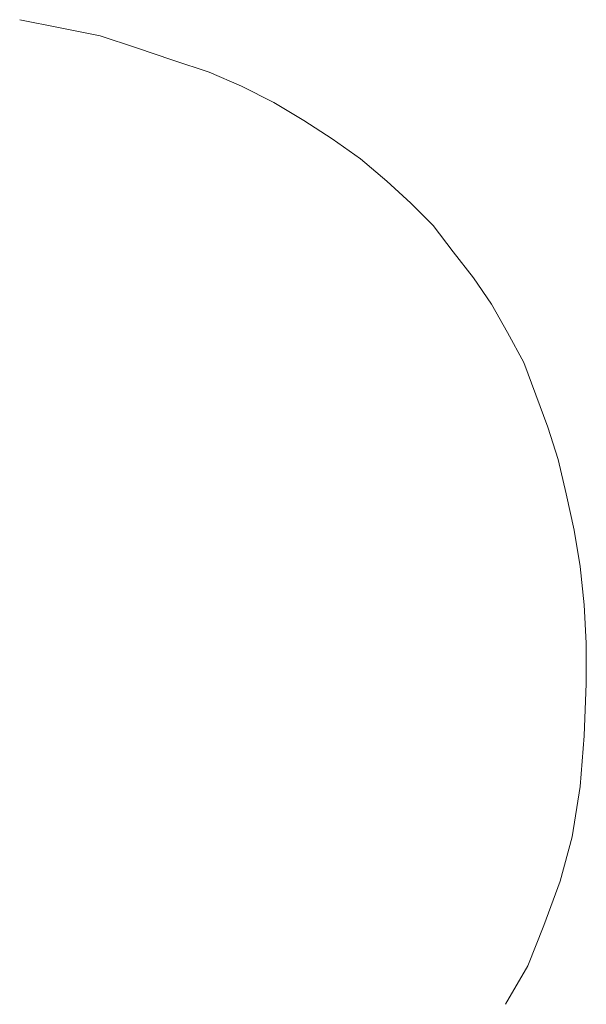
# Model space of a CAD drawing. Extents: x 64716 to 7565828, y -160732 to 5881792.
# Tile 93 of 160: x 280183 to 280192, y -60873 to -60857. Entities that reach past the tile are written whole.
import ezdxf

# ---------------------------------------------------------------- set-up
doc = ezdxf.new("R2010")
doc.units = 0
doc.header["$MEASUREMENT"] = 0
doc.layers.add('linii', color=7, linetype='Continuous', lineweight=15)

# ---------------------------------------------------------------- blocks, each defined once
blk = doc.blocks.new('GFGDGD')
at = {"color": 0, "linetype": 'ByBlock', "lineweight": -2}
for p, q in [((30957.667, -10457.472, 0), (30957.031, -10457.345, 0)), ((30957.667, -10457.472, 0), (30957.031, -10457.345, 0)), ((30957.667, -10457.472, 0), (30957.031, -10457.345, 0)), ((30957.667, -10457.472, 0), (30957.031, -10457.345, 0)), ((30957.667, -10457.472, 0), (30957.031, -10457.345, 0)), ((30957.667, -10457.472, 0), (30957.031, -10457.345, 0)), ((30957.667, -10457.472, 0), (30957.031, -10457.345, 0)), ((30957.667, -10457.472, 0), (30957.031, -10457.345, 0)), ((30957.667, -10457.472, 0), (30957.031, -10457.345, 0)), ((30957.667, -10457.472, 0), (30957.031, -10457.345, 0)), ((30957.667, -10457.472, 0), (30957.031, -10457.345, 0)), ((30957.667, -10457.472, 0), (30957.031, -10457.345, 0)), ((30957.667, -10457.472, 0), (30957.031, -10457.345, 0)), ((30957.667, -10457.472, 0), (30957.031, -10457.345, 0)), ((30957.667, -10457.472, 0), (30957.031, -10457.345, 0)), ((30957.667, -10457.472, 0), (30957.031, -10457.345, 0)), ((30957.667, -10457.472, 0), (30957.031, -10457.345, 0)), ((30957.667, -10457.472, 0), (30957.031, -10457.345, 0)), ((30957.667, -10457.472, 0), (30957.031, -10457.345, 0)), ((30957.667, -10457.472, 0), (30957.031, -10457.345, 0)), ((30957.667, -10457.472, 0), (30957.031, -10457.345, 0)), ((30957.667, -10457.472, 0), (30957.031, -10457.345, 0)), ((30957.667, -10457.472, 0), (30957.031, -10457.345, 0)), ((30957.667, -10457.472, 0), (30957.031, -10457.345, 0)), ((30958.302, -10457.599, 0), (30957.667, -10457.472, 0)), ((30958.302, -10457.599, 0), (30957.667, -10457.472, 0)), ((30958.302, -10457.599, 0), (30957.667, -10457.472, 0)), ((30958.302, -10457.599, 0), (30957.667, -10457.472, 0)), ((30958.302, -10457.599, 0), (30957.667, -10457.472, 0)), ((30958.302, -10457.599, 0), (30957.667, -10457.472, 0)), ((30958.302, -10457.599, 0), (30957.667, -10457.472, 0)), ((30958.302, -10457.599, 0), (30957.667, -10457.472, 0)), ((30958.302, -10457.599, 0), (30957.667, -10457.472, 0)), ((30958.302, -10457.599, 0), (30957.667, -10457.472, 0)), ((30958.302, -10457.599, 0), (30957.667, -10457.472, 0)), ((30958.302, -10457.599, 0), (30957.667, -10457.472, 0)), ((30958.302, -10457.599, 0), (30957.667, -10457.472, 0)), ((30958.302, -10457.599, 0), (30957.667, -10457.472, 0)), ((30958.302, -10457.599, 0), (30957.667, -10457.472, 0)), ((30958.302, -10457.599, 0), (30957.667, -10457.472, 0)), ((30958.302, -10457.599, 0), (30957.667, -10457.472, 0)), ((30958.302, -10457.599, 0), (30957.667, -10457.472, 0)), ((30958.302, -10457.599, 0), (30957.667, -10457.472, 0)), ((30958.302, -10457.599, 0), (30957.667, -10457.472, 0)), ((30958.302, -10457.599, 0), (30957.667, -10457.472, 0)), ((30958.302, -10457.599, 0), (30957.667, -10457.472, 0)), ((30958.302, -10457.599, 0), (30957.667, -10457.472, 0)), ((30958.302, -10457.599, 0), (30957.667, -10457.472, 0)), ((30958.875, -10457.79, 0), (30958.302, -10457.599, 0)), ((30958.875, -10457.79, 0), (30958.302, -10457.599, 0)), ((30958.875, -10457.79, 0), (30958.302, -10457.599, 0)), ((30958.875, -10457.79, 0), (30958.302, -10457.599, 0)), ((30958.875, -10457.79, 0), (30958.302, -10457.599, 0)), ((30958.875, -10457.79, 0), (30958.302, -10457.599, 0)), ((30958.875, -10457.79, 0), (30958.302, -10457.599, 0)), ((30958.875, -10457.79, 0), (30958.302, -10457.599, 0)), ((30958.875, -10457.79, 0), (30958.302, -10457.599, 0)), ((30958.875, -10457.79, 0), (30958.302, -10457.599, 0)), ((30958.875, -10457.79, 0), (30958.302, -10457.599, 0)), ((30958.875, -10457.79, 0), (30958.302, -10457.599, 0)), ((30958.875, -10457.79, 0), (30958.302, -10457.599, 0)), ((30958.875, -10457.79, 0), (30958.302, -10457.599, 0)), ((30958.875, -10457.79, 0), (30958.302, -10457.599, 0)), ((30958.875, -10457.79, 0), (30958.302, -10457.599, 0)), ((30958.875, -10457.79, 0), (30958.302, -10457.599, 0)), ((30958.875, -10457.79, 0), (30958.302, -10457.599, 0)), ((30958.875, -10457.79, 0), (30958.302, -10457.599, 0)), ((30958.875, -10457.79, 0), (30958.302, -10457.599, 0)), ((30958.875, -10457.79, 0), (30958.302, -10457.599, 0)), ((30958.875, -10457.79, 0), (30958.302, -10457.599, 0)), ((30958.875, -10457.79, 0), (30958.302, -10457.599, 0)), ((30958.875, -10457.79, 0), (30958.302, -10457.599, 0)), ((30959.447, -10457.981, 0), (30958.875, -10457.79, 0)), ((30959.447, -10457.981, 0), (30958.875, -10457.79, 0)), ((30959.447, -10457.981, 0), (30958.875, -10457.79, 0)), ((30959.447, -10457.981, 0), (30958.875, -10457.79, 0)), ((30959.447, -10457.981, 0), (30958.875, -10457.79, 0)), ((30959.447, -10457.981, 0), (30958.875, -10457.79, 0)), ((30959.447, -10457.981, 0), (30958.875, -10457.79, 0)), ((30959.447, -10457.981, 0), (30958.875, -10457.79, 0)), ((30959.447, -10457.981, 0), (30958.875, -10457.79, 0)), ((30959.447, -10457.981, 0), (30958.875, -10457.79, 0)), ((30959.447, -10457.981, 0), (30958.875, -10457.79, 0)), ((30959.447, -10457.981, 0), (30958.875, -10457.79, 0)), ((30959.447, -10457.981, 0), (30958.875, -10457.79, 0)), ((30959.447, -10457.981, 0), (30958.875, -10457.79, 0)), ((30959.447, -10457.981, 0), (30958.875, -10457.79, 0)), ((30959.447, -10457.981, 0), (30958.875, -10457.79, 0)), ((30959.447, -10457.981, 0), (30958.875, -10457.79, 0)), ((30959.447, -10457.981, 0), (30958.875, -10457.79, 0)), ((30959.447, -10457.981, 0), (30958.875, -10457.79, 0)), ((30959.447, -10457.981, 0), (30958.875, -10457.79, 0)), ((30959.447, -10457.981, 0), (30958.875, -10457.79, 0)), ((30959.447, -10457.981, 0), (30958.875, -10457.79, 0)), ((30959.447, -10457.981, 0), (30958.875, -10457.79, 0)), ((30959.447, -10457.981, 0), (30958.875, -10457.79, 0)), ((30960.019, -10458.172, 0), (30959.447, -10457.981, 0)), ((30960.019, -10458.172, 0), (30959.447, -10457.981, 0)), ((30960.019, -10458.172, 0), (30959.447, -10457.981, 0)), ((30960.019, -10458.172, 0), (30959.447, -10457.981, 0)), ((30960.019, -10458.172, 0), (30959.447, -10457.981, 0)), ((30960.019, -10458.172, 0), (30959.447, -10457.981, 0)), ((30960.019, -10458.172, 0), (30959.447, -10457.981, 0)), ((30960.019, -10458.172, 0), (30959.447, -10457.981, 0)), ((30960.019, -10458.172, 0), (30959.447, -10457.981, 0)), ((30960.019, -10458.172, 0), (30959.447, -10457.981, 0)), ((30960.019, -10458.172, 0), (30959.447, -10457.981, 0)), ((30960.019, -10458.172, 0), (30959.447, -10457.981, 0)), ((30960.019, -10458.172, 0), (30959.447, -10457.981, 0)), ((30960.019, -10458.172, 0), (30959.447, -10457.981, 0)), ((30960.019, -10458.172, 0), (30959.447, -10457.981, 0)), ((30960.019, -10458.172, 0), (30959.447, -10457.981, 0)), ((30960.019, -10458.172, 0), (30959.447, -10457.981, 0)), ((30960.019, -10458.172, 0), (30959.447, -10457.981, 0)), ((30960.019, -10458.172, 0), (30959.447, -10457.981, 0)), ((30960.019, -10458.172, 0), (30959.447, -10457.981, 0)), ((30960.019, -10458.172, 0), (30959.447, -10457.981, 0)), ((30960.019, -10458.172, 0), (30959.447, -10457.981, 0)), ((30960.019, -10458.172, 0), (30959.447, -10457.981, 0)), ((30960.019, -10458.172, 0), (30959.447, -10457.981, 0)), ((30960.528, -10458.394, 0), (30960.019, -10458.172, 0)), ((30960.528, -10458.394, 0), (30960.019, -10458.172, 0)), ((30960.528, -10458.394, 0), (30960.019, -10458.172, 0)), ((30960.528, -10458.394, 0), (30960.019, -10458.172, 0)), ((30960.528, -10458.394, 0), (30960.019, -10458.172, 0)), ((30960.528, -10458.394, 0), (30960.019, -10458.172, 0)), ((30960.528, -10458.394, 0), (30960.019, -10458.172, 0)), ((30960.528, -10458.394, 0), (30960.019, -10458.172, 0)), ((30960.528, -10458.394, 0), (30960.019, -10458.172, 0)), ((30960.528, -10458.394, 0), (30960.019, -10458.172, 0)), ((30960.528, -10458.394, 0), (30960.019, -10458.172, 0)), ((30960.528, -10458.394, 0), (30960.019, -10458.172, 0)), ((30960.528, -10458.394, 0), (30960.019, -10458.172, 0)), ((30960.528, -10458.394, 0), (30960.019, -10458.172, 0)), ((30960.528, -10458.394, 0), (30960.019, -10458.172, 0)), ((30960.528, -10458.394, 0), (30960.019, -10458.172, 0)), ((30960.528, -10458.394, 0), (30960.019, -10458.172, 0)), ((30960.528, -10458.394, 0), (30960.019, -10458.172, 0)), ((30960.528, -10458.394, 0), (30960.019, -10458.172, 0)), ((30960.528, -10458.394, 0), (30960.019, -10458.172, 0)), ((30960.528, -10458.394, 0), (30960.019, -10458.172, 0)), ((30960.528, -10458.394, 0), (30960.019, -10458.172, 0)), ((30960.528, -10458.394, 0), (30960.019, -10458.172, 0)), ((30960.528, -10458.394, 0), (30960.019, -10458.172, 0)), ((30961.037, -10458.648, 0), (30960.528, -10458.394, 0)), ((30961.037, -10458.648, 0), (30960.528, -10458.394, 0)), ((30961.037, -10458.648, 0), (30960.528, -10458.394, 0)), ((30961.037, -10458.648, 0), (30960.528, -10458.394, 0)), ((30961.037, -10458.648, 0), (30960.528, -10458.394, 0)), ((30961.037, -10458.648, 0), (30960.528, -10458.394, 0)), ((30961.037, -10458.648, 0), (30960.528, -10458.394, 0)), ((30961.037, -10458.648, 0), (30960.528, -10458.394, 0)), ((30961.037, -10458.648, 0), (30960.528, -10458.394, 0)), ((30961.037, -10458.648, 0), (30960.528, -10458.394, 0)), ((30961.037, -10458.648, 0), (30960.528, -10458.394, 0)), ((30961.037, -10458.648, 0), (30960.528, -10458.394, 0)), ((30961.037, -10458.648, 0), (30960.528, -10458.394, 0)), ((30961.037, -10458.648, 0), (30960.528, -10458.394, 0)), ((30961.037, -10458.648, 0), (30960.528, -10458.394, 0)), ((30961.037, -10458.648, 0), (30960.528, -10458.394, 0)), ((30961.037, -10458.648, 0), (30960.528, -10458.394, 0)), ((30961.037, -10458.648, 0), (30960.528, -10458.394, 0)), ((30961.037, -10458.648, 0), (30960.528, -10458.394, 0)), ((30961.037, -10458.648, 0), (30960.528, -10458.394, 0)), ((30961.037, -10458.648, 0), (30960.528, -10458.394, 0)), ((30961.037, -10458.648, 0), (30960.528, -10458.394, 0)), ((30961.037, -10458.648, 0), (30960.528, -10458.394, 0)), ((30961.037, -10458.648, 0), (30960.528, -10458.394, 0)), ((30961.514, -10458.935, 0), (30961.037, -10458.648, 0)), ((30961.514, -10458.935, 0), (30961.037, -10458.648, 0)), ((30961.514, -10458.935, 0), (30961.037, -10458.648, 0)), ((30961.514, -10458.935, 0), (30961.037, -10458.648, 0)), ((30961.514, -10458.935, 0), (30961.037, -10458.648, 0)), ((30961.514, -10458.935, 0), (30961.037, -10458.648, 0)), ((30961.514, -10458.935, 0), (30961.037, -10458.648, 0)), ((30961.514, -10458.935, 0), (30961.037, -10458.648, 0)), ((30961.514, -10458.935, 0), (30961.037, -10458.648, 0)), ((30961.514, -10458.935, 0), (30961.037, -10458.648, 0)), ((30961.514, -10458.935, 0), (30961.037, -10458.648, 0)), ((30961.514, -10458.935, 0), (30961.037, -10458.648, 0)), ((30961.514, -10458.935, 0), (30961.037, -10458.648, 0)), ((30961.514, -10458.935, 0), (30961.037, -10458.648, 0)), ((30961.514, -10458.935, 0), (30961.037, -10458.648, 0)), ((30961.514, -10458.935, 0), (30961.037, -10458.648, 0)), ((30961.514, -10458.935, 0), (30961.037, -10458.648, 0)), ((30961.514, -10458.935, 0), (30961.037, -10458.648, 0)), ((30961.514, -10458.935, 0), (30961.037, -10458.648, 0)), ((30961.514, -10458.935, 0), (30961.037, -10458.648, 0)), ((30961.514, -10458.935, 0), (30961.037, -10458.648, 0)), ((30961.514, -10458.935, 0), (30961.037, -10458.648, 0)), ((30961.514, -10458.935, 0), (30961.037, -10458.648, 0)), ((30961.514, -10458.935, 0), (30961.037, -10458.648, 0)), ((30961.959, -10459.221, 0), (30961.514, -10458.935, 0)), ((30961.959, -10459.221, 0), (30961.514, -10458.935, 0)), ((30961.959, -10459.221, 0), (30961.514, -10458.935, 0)), ((30961.959, -10459.221, 0), (30961.514, -10458.935, 0)), ((30961.959, -10459.221, 0), (30961.514, -10458.935, 0)), ((30961.959, -10459.221, 0), (30961.514, -10458.935, 0)), ((30961.959, -10459.221, 0), (30961.514, -10458.935, 0)), ((30961.959, -10459.221, 0), (30961.514, -10458.935, 0)), ((30961.959, -10459.221, 0), (30961.514, -10458.935, 0)), ((30961.959, -10459.221, 0), (30961.514, -10458.935, 0)), ((30961.959, -10459.221, 0), (30961.514, -10458.935, 0)), ((30961.959, -10459.221, 0), (30961.514, -10458.935, 0)), ((30961.959, -10459.221, 0), (30961.514, -10458.935, 0)), ((30961.959, -10459.221, 0), (30961.514, -10458.935, 0)), ((30961.959, -10459.221, 0), (30961.514, -10458.935, 0)), ((30961.959, -10459.221, 0), (30961.514, -10458.935, 0)), ((30961.959, -10459.221, 0), (30961.514, -10458.935, 0)), ((30961.959, -10459.221, 0), (30961.514, -10458.935, 0)), ((30961.959, -10459.221, 0), (30961.514, -10458.935, 0)), ((30961.959, -10459.221, 0), (30961.514, -10458.935, 0)), ((30961.959, -10459.221, 0), (30961.514, -10458.935, 0)), ((30961.959, -10459.221, 0), (30961.514, -10458.935, 0)), ((30961.959, -10459.221, 0), (30961.514, -10458.935, 0)), ((30961.959, -10459.221, 0), (30961.514, -10458.935, 0)), ((30962.404, -10459.539, 0), (30961.959, -10459.221, 0)), ((30962.404, -10459.539, 0), (30961.959, -10459.221, 0)), ((30962.404, -10459.539, 0), (30961.959, -10459.221, 0)), ((30962.404, -10459.539, 0), (30961.959, -10459.221, 0)), ((30962.404, -10459.539, 0), (30961.959, -10459.221, 0)), ((30962.404, -10459.539, 0), (30961.959, -10459.221, 0)), ((30962.404, -10459.539, 0), (30961.959, -10459.221, 0)), ((30962.404, -10459.539, 0), (30961.959, -10459.221, 0)), ((30962.404, -10459.539, 0), (30961.959, -10459.221, 0)), ((30962.404, -10459.539, 0), (30961.959, -10459.221, 0)), ((30962.404, -10459.539, 0), (30961.959, -10459.221, 0)), ((30962.404, -10459.539, 0), (30961.959, -10459.221, 0)), ((30962.404, -10459.539, 0), (30961.959, -10459.221, 0)), ((30962.404, -10459.539, 0), (30961.959, -10459.221, 0)), ((30962.404, -10459.539, 0), (30961.959, -10459.221, 0)), ((30962.404, -10459.539, 0), (30961.959, -10459.221, 0)), ((30962.404, -10459.539, 0), (30961.959, -10459.221, 0)), ((30962.404, -10459.539, 0), (30961.959, -10459.221, 0)), ((30962.404, -10459.539, 0), (30961.959, -10459.221, 0)), ((30962.404, -10459.539, 0), (30961.959, -10459.221, 0)), ((30962.404, -10459.539, 0), (30961.959, -10459.221, 0)), ((30962.404, -10459.539, 0), (30961.959, -10459.221, 0)), ((30962.404, -10459.539, 0), (30961.959, -10459.221, 0)), ((30962.404, -10459.539, 0), (30961.959, -10459.221, 0)), ((30962.818, -10459.889, 0), (30962.404, -10459.539, 0)), ((30962.818, -10459.889, 0), (30962.404, -10459.539, 0)), ((30962.818, -10459.889, 0), (30962.404, -10459.539, 0)), ((30962.818, -10459.889, 0), (30962.404, -10459.539, 0)), ((30962.818, -10459.889, 0), (30962.404, -10459.539, 0)), ((30962.818, -10459.889, 0), (30962.404, -10459.539, 0)), ((30962.818, -10459.889, 0), (30962.404, -10459.539, 0)), ((30962.818, -10459.889, 0), (30962.404, -10459.539, 0)), ((30962.818, -10459.889, 0), (30962.404, -10459.539, 0)), ((30962.818, -10459.889, 0), (30962.404, -10459.539, 0)), ((30962.818, -10459.889, 0), (30962.404, -10459.539, 0)), ((30962.818, -10459.889, 0), (30962.404, -10459.539, 0)), ((30962.818, -10459.889, 0), (30962.404, -10459.539, 0)), ((30962.818, -10459.889, 0), (30962.404, -10459.539, 0)), ((30962.818, -10459.889, 0), (30962.404, -10459.539, 0)), ((30962.818, -10459.889, 0), (30962.404, -10459.539, 0)), ((30962.818, -10459.889, 0), (30962.404, -10459.539, 0)), ((30962.818, -10459.889, 0), (30962.404, -10459.539, 0)), ((30962.818, -10459.889, 0), (30962.404, -10459.539, 0)), ((30962.818, -10459.889, 0), (30962.404, -10459.539, 0)), ((30962.818, -10459.889, 0), (30962.404, -10459.539, 0)), ((30962.818, -10459.889, 0), (30962.404, -10459.539, 0)), ((30962.818, -10459.889, 0), (30962.404, -10459.539, 0)), ((30962.818, -10459.889, 0), (30962.404, -10459.539, 0)), ((30963.199, -10460.238, 0), (30962.818, -10459.889, 0)), ((30963.199, -10460.238, 0), (30962.818, -10459.889, 0)), ((30963.199, -10460.238, 0), (30962.818, -10459.889, 0)), ((30963.199, -10460.238, 0), (30962.818, -10459.889, 0)), ((30963.199, -10460.238, 0), (30962.818, -10459.889, 0)), ((30963.199, -10460.238, 0), (30962.818, -10459.889, 0)), ((30963.199, -10460.238, 0), (30962.818, -10459.889, 0)), ((30963.199, -10460.238, 0), (30962.818, -10459.889, 0)), ((30963.199, -10460.238, 0), (30962.818, -10459.889, 0)), ((30963.199, -10460.238, 0), (30962.818, -10459.889, 0)), ((30963.199, -10460.238, 0), (30962.818, -10459.889, 0)), ((30963.199, -10460.238, 0), (30962.818, -10459.889, 0)), ((30963.199, -10460.238, 0), (30962.818, -10459.889, 0)), ((30963.199, -10460.238, 0), (30962.818, -10459.889, 0)), ((30963.199, -10460.238, 0), (30962.818, -10459.889, 0)), ((30963.199, -10460.238, 0), (30962.818, -10459.889, 0)), ((30963.199, -10460.238, 0), (30962.818, -10459.889, 0)), ((30963.199, -10460.238, 0), (30962.818, -10459.889, 0)), ((30963.199, -10460.238, 0), (30962.818, -10459.889, 0)), ((30963.199, -10460.238, 0), (30962.818, -10459.889, 0)), ((30963.199, -10460.238, 0), (30962.818, -10459.889, 0)), ((30963.199, -10460.238, 0), (30962.818, -10459.889, 0)), ((30963.199, -10460.238, 0), (30962.818, -10459.889, 0)), ((30963.199, -10460.238, 0), (30962.818, -10459.889, 0)), ((30963.549, -10460.588, 0), (30963.199, -10460.238, 0)), ((30963.549, -10460.588, 0), (30963.199, -10460.238, 0)), ((30963.549, -10460.588, 0), (30963.199, -10460.238, 0)), ((30963.549, -10460.588, 0), (30963.199, -10460.238, 0)), ((30963.549, -10460.588, 0), (30963.199, -10460.238, 0)), ((30963.549, -10460.588, 0), (30963.199, -10460.238, 0)), ((30963.549, -10460.588, 0), (30963.199, -10460.238, 0)), ((30963.549, -10460.588, 0), (30963.199, -10460.238, 0)), ((30963.549, -10460.588, 0), (30963.199, -10460.238, 0)), ((30963.549, -10460.588, 0), (30963.199, -10460.238, 0)), ((30963.549, -10460.588, 0), (30963.199, -10460.238, 0)), ((30963.549, -10460.588, 0), (30963.199, -10460.238, 0)), ((30963.549, -10460.588, 0), (30963.199, -10460.238, 0)), ((30963.549, -10460.588, 0), (30963.199, -10460.238, 0)), ((30963.549, -10460.588, 0), (30963.199, -10460.238, 0)), ((30963.549, -10460.588, 0), (30963.199, -10460.238, 0)), ((30963.549, -10460.588, 0), (30963.199, -10460.238, 0)), ((30963.549, -10460.588, 0), (30963.199, -10460.238, 0)), ((30963.549, -10460.588, 0), (30963.199, -10460.238, 0)), ((30963.549, -10460.588, 0), (30963.199, -10460.238, 0)), ((30963.549, -10460.588, 0), (30963.199, -10460.238, 0)), ((30963.549, -10460.588, 0), (30963.199, -10460.238, 0)), ((30963.549, -10460.588, 0), (30963.199, -10460.238, 0)), ((30963.549, -10460.588, 0), (30963.199, -10460.238, 0)), ((30963.867, -10461.001, 0), (30963.549, -10460.588, 0)), ((30963.867, -10461.001, 0), (30963.549, -10460.588, 0)), ((30963.867, -10461.001, 0), (30963.549, -10460.588, 0)), ((30963.867, -10461.001, 0), (30963.549, -10460.588, 0)), ((30963.867, -10461.001, 0), (30963.549, -10460.588, 0)), ((30963.867, -10461.001, 0), (30963.549, -10460.588, 0)), ((30963.867, -10461.001, 0), (30963.549, -10460.588, 0)), ((30963.867, -10461.001, 0), (30963.549, -10460.588, 0)), ((30963.867, -10461.001, 0), (30963.549, -10460.588, 0)), ((30963.867, -10461.001, 0), (30963.549, -10460.588, 0)), ((30963.867, -10461.001, 0), (30963.549, -10460.588, 0)), ((30963.867, -10461.001, 0), (30963.549, -10460.588, 0)), ((30963.867, -10461.001, 0), (30963.549, -10460.588, 0)), ((30963.867, -10461.001, 0), (30963.549, -10460.588, 0)), ((30963.867, -10461.001, 0), (30963.549, -10460.588, 0)), ((30963.867, -10461.001, 0), (30963.549, -10460.588, 0)), ((30963.867, -10461.001, 0), (30963.549, -10460.588, 0)), ((30963.867, -10461.001, 0), (30963.549, -10460.588, 0)), ((30963.867, -10461.001, 0), (30963.549, -10460.588, 0)), ((30963.867, -10461.001, 0), (30963.549, -10460.588, 0)), ((30963.867, -10461.001, 0), (30963.549, -10460.588, 0)), ((30963.867, -10461.001, 0), (30963.549, -10460.588, 0)), ((30963.867, -10461.001, 0), (30963.549, -10460.588, 0)), ((30963.867, -10461.001, 0), (30963.549, -10460.588, 0)), ((30964.185, -10461.415, 0), (30963.867, -10461.001, 0)), ((30964.185, -10461.415, 0), (30963.867, -10461.001, 0)), ((30964.185, -10461.415, 0), (30963.867, -10461.001, 0)), ((30964.185, -10461.415, 0), (30963.867, -10461.001, 0)), ((30964.185, -10461.415, 0), (30963.867, -10461.001, 0)), ((30964.185, -10461.415, 0), (30963.867, -10461.001, 0)), ((30964.185, -10461.415, 0), (30963.867, -10461.001, 0)), ((30964.185, -10461.415, 0), (30963.867, -10461.001, 0)), ((30964.185, -10461.415, 0), (30963.867, -10461.001, 0)), ((30964.185, -10461.415, 0), (30963.867, -10461.001, 0)), ((30964.185, -10461.415, 0), (30963.867, -10461.001, 0)), ((30964.185, -10461.415, 0), (30963.867, -10461.001, 0)), ((30964.185, -10461.415, 0), (30963.867, -10461.001, 0)), ((30964.185, -10461.415, 0), (30963.867, -10461.001, 0)), ((30964.185, -10461.415, 0), (30963.867, -10461.001, 0)), ((30964.185, -10461.415, 0), (30963.867, -10461.001, 0)), ((30964.185, -10461.415, 0), (30963.867, -10461.001, 0)), ((30964.185, -10461.415, 0), (30963.867, -10461.001, 0)), ((30964.185, -10461.415, 0), (30963.867, -10461.001, 0)), ((30964.185, -10461.415, 0), (30963.867, -10461.001, 0)), ((30964.185, -10461.415, 0), (30963.867, -10461.001, 0)), ((30964.185, -10461.415, 0), (30963.867, -10461.001, 0)), ((30964.185, -10461.415, 0), (30963.867, -10461.001, 0)), ((30964.185, -10461.415, 0), (30963.867, -10461.001, 0)), ((30964.471, -10461.828, 0), (30964.185, -10461.415, 0)), ((30964.471, -10461.828, 0), (30964.185, -10461.415, 0)), ((30964.471, -10461.828, 0), (30964.185, -10461.415, 0)), ((30964.471, -10461.828, 0), (30964.185, -10461.415, 0)), ((30964.471, -10461.828, 0), (30964.185, -10461.415, 0)), ((30964.471, -10461.828, 0), (30964.185, -10461.415, 0)), ((30964.471, -10461.828, 0), (30964.185, -10461.415, 0)), ((30964.471, -10461.828, 0), (30964.185, -10461.415, 0)), ((30964.471, -10461.828, 0), (30964.185, -10461.415, 0)), ((30964.471, -10461.828, 0), (30964.185, -10461.415, 0)), ((30964.471, -10461.828, 0), (30964.185, -10461.415, 0)), ((30964.471, -10461.828, 0), (30964.185, -10461.415, 0)), ((30964.471, -10461.828, 0), (30964.185, -10461.415, 0)), ((30964.471, -10461.828, 0), (30964.185, -10461.415, 0)), ((30964.471, -10461.828, 0), (30964.185, -10461.415, 0)), ((30964.471, -10461.828, 0), (30964.185, -10461.415, 0)), ((30964.471, -10461.828, 0), (30964.185, -10461.415, 0)), ((30964.471, -10461.828, 0), (30964.185, -10461.415, 0)), ((30964.471, -10461.828, 0), (30964.185, -10461.415, 0)), ((30964.471, -10461.828, 0), (30964.185, -10461.415, 0)), ((30964.471, -10461.828, 0), (30964.185, -10461.415, 0)), ((30964.471, -10461.828, 0), (30964.185, -10461.415, 0)), ((30964.471, -10461.828, 0), (30964.185, -10461.415, 0)), ((30964.471, -10461.828, 0), (30964.185, -10461.415, 0)), ((30964.725, -10462.273, 0), (30964.471, -10461.828, 0)), ((30964.725, -10462.273, 0), (30964.471, -10461.828, 0)), ((30964.725, -10462.273, 0), (30964.471, -10461.828, 0)), ((30964.725, -10462.273, 0), (30964.471, -10461.828, 0)), ((30964.725, -10462.273, 0), (30964.471, -10461.828, 0)), ((30964.725, -10462.273, 0), (30964.471, -10461.828, 0)), ((30964.725, -10462.273, 0), (30964.471, -10461.828, 0)), ((30964.725, -10462.273, 0), (30964.471, -10461.828, 0)), ((30964.725, -10462.273, 0), (30964.471, -10461.828, 0)), ((30964.725, -10462.273, 0), (30964.471, -10461.828, 0)), ((30964.725, -10462.273, 0), (30964.471, -10461.828, 0)), ((30964.725, -10462.273, 0), (30964.471, -10461.828, 0)), ((30964.725, -10462.273, 0), (30964.471, -10461.828, 0)), ((30964.725, -10462.273, 0), (30964.471, -10461.828, 0)), ((30964.725, -10462.273, 0), (30964.471, -10461.828, 0)), ((30964.725, -10462.273, 0), (30964.471, -10461.828, 0)), ((30964.725, -10462.273, 0), (30964.471, -10461.828, 0)), ((30964.725, -10462.273, 0), (30964.471, -10461.828, 0)), ((30964.725, -10462.273, 0), (30964.471, -10461.828, 0)), ((30964.725, -10462.273, 0), (30964.471, -10461.828, 0)), ((30964.725, -10462.273, 0), (30964.471, -10461.828, 0)), ((30964.725, -10462.273, 0), (30964.471, -10461.828, 0)), ((30964.725, -10462.273, 0), (30964.471, -10461.828, 0)), ((30964.725, -10462.273, 0), (30964.471, -10461.828, 0)), ((30964.98, -10462.75, 0), (30964.725, -10462.273, 0)), ((30964.98, -10462.75, 0), (30964.725, -10462.273, 0)), ((30964.98, -10462.75, 0), (30964.725, -10462.273, 0)), ((30964.98, -10462.75, 0), (30964.725, -10462.273, 0)), ((30964.98, -10462.75, 0), (30964.725, -10462.273, 0)), ((30964.98, -10462.75, 0), (30964.725, -10462.273, 0)), ((30964.98, -10462.75, 0), (30964.725, -10462.273, 0)), ((30964.98, -10462.75, 0), (30964.725, -10462.273, 0)), ((30964.98, -10462.75, 0), (30964.725, -10462.273, 0)), ((30964.98, -10462.75, 0), (30964.725, -10462.273, 0)), ((30964.98, -10462.75, 0), (30964.725, -10462.273, 0)), ((30964.98, -10462.75, 0), (30964.725, -10462.273, 0)), ((30964.98, -10462.75, 0), (30964.725, -10462.273, 0)), ((30964.98, -10462.75, 0), (30964.725, -10462.273, 0)), ((30964.98, -10462.75, 0), (30964.725, -10462.273, 0)), ((30964.98, -10462.75, 0), (30964.725, -10462.273, 0)), ((30964.98, -10462.75, 0), (30964.725, -10462.273, 0)), ((30964.98, -10462.75, 0), (30964.725, -10462.273, 0)), ((30964.98, -10462.75, 0), (30964.725, -10462.273, 0)), ((30964.98, -10462.75, 0), (30964.725, -10462.273, 0)), ((30964.98, -10462.75, 0), (30964.725, -10462.273, 0)), ((30964.98, -10462.75, 0), (30964.725, -10462.273, 0)), ((30964.98, -10462.75, 0), (30964.725, -10462.273, 0)), ((30964.98, -10462.75, 0), (30964.725, -10462.273, 0)), ((30965.17, -10463.259, 0), (30964.98, -10462.75, 0)), ((30965.17, -10463.259, 0), (30964.98, -10462.75, 0)), ((30965.17, -10463.259, 0), (30964.98, -10462.75, 0)), ((30965.17, -10463.259, 0), (30964.98, -10462.75, 0)), ((30965.17, -10463.259, 0), (30964.98, -10462.75, 0)), ((30965.17, -10463.259, 0), (30964.98, -10462.75, 0)), ((30965.17, -10463.259, 0), (30964.98, -10462.75, 0)), ((30965.17, -10463.259, 0), (30964.98, -10462.75, 0)), ((30965.17, -10463.259, 0), (30964.98, -10462.75, 0)), ((30965.17, -10463.259, 0), (30964.98, -10462.75, 0)), ((30965.17, -10463.259, 0), (30964.98, -10462.75, 0)), ((30965.17, -10463.259, 0), (30964.98, -10462.75, 0)), ((30965.17, -10463.259, 0), (30964.98, -10462.75, 0)), ((30965.17, -10463.259, 0), (30964.98, -10462.75, 0)), ((30965.17, -10463.259, 0), (30964.98, -10462.75, 0)), ((30965.17, -10463.259, 0), (30964.98, -10462.75, 0)), ((30965.17, -10463.259, 0), (30964.98, -10462.75, 0)), ((30965.17, -10463.259, 0), (30964.98, -10462.75, 0)), ((30965.17, -10463.259, 0), (30964.98, -10462.75, 0)), ((30965.17, -10463.259, 0), (30964.98, -10462.75, 0)), ((30965.17, -10463.259, 0), (30964.98, -10462.75, 0)), ((30965.17, -10463.259, 0), (30964.98, -10462.75, 0)), ((30965.17, -10463.259, 0), (30964.98, -10462.75, 0)), ((30965.17, -10463.259, 0), (30964.98, -10462.75, 0)), ((30965.361, -10463.768, 0), (30965.17, -10463.259, 0)), ((30965.361, -10463.768, 0), (30965.17, -10463.259, 0)), ((30965.361, -10463.768, 0), (30965.17, -10463.259, 0)), ((30965.361, -10463.768, 0), (30965.17, -10463.259, 0)), ((30965.361, -10463.768, 0), (30965.17, -10463.259, 0)), ((30965.361, -10463.768, 0), (30965.17, -10463.259, 0)), ((30965.361, -10463.768, 0), (30965.17, -10463.259, 0)), ((30965.361, -10463.768, 0), (30965.17, -10463.259, 0)), ((30965.361, -10463.768, 0), (30965.17, -10463.259, 0)), ((30965.361, -10463.768, 0), (30965.17, -10463.259, 0)), ((30965.361, -10463.768, 0), (30965.17, -10463.259, 0)), ((30965.361, -10463.768, 0), (30965.17, -10463.259, 0)), ((30965.361, -10463.768, 0), (30965.17, -10463.259, 0)), ((30965.361, -10463.768, 0), (30965.17, -10463.259, 0)), ((30965.361, -10463.768, 0), (30965.17, -10463.259, 0)), ((30965.361, -10463.768, 0), (30965.17, -10463.259, 0)), ((30965.361, -10463.768, 0), (30965.17, -10463.259, 0)), ((30965.361, -10463.768, 0), (30965.17, -10463.259, 0)), ((30965.361, -10463.768, 0), (30965.17, -10463.259, 0)), ((30965.361, -10463.768, 0), (30965.17, -10463.259, 0)), ((30965.361, -10463.768, 0), (30965.17, -10463.259, 0)), ((30965.361, -10463.768, 0), (30965.17, -10463.259, 0)), ((30965.361, -10463.768, 0), (30965.17, -10463.259, 0)), ((30965.361, -10463.768, 0), (30965.17, -10463.259, 0)), ((30965.52, -10464.276, 0), (30965.361, -10463.768, 0)), ((30965.52, -10464.276, 0), (30965.361, -10463.768, 0)), ((30965.52, -10464.276, 0), (30965.361, -10463.768, 0)), ((30965.52, -10464.276, 0), (30965.361, -10463.768, 0)), ((30965.52, -10464.276, 0), (30965.361, -10463.768, 0)), ((30965.52, -10464.276, 0), (30965.361, -10463.768, 0)), ((30965.52, -10464.276, 0), (30965.361, -10463.768, 0)), ((30965.52, -10464.276, 0), (30965.361, -10463.768, 0)), ((30965.52, -10464.276, 0), (30965.361, -10463.768, 0)), ((30965.52, -10464.276, 0), (30965.361, -10463.768, 0)), ((30965.52, -10464.276, 0), (30965.361, -10463.768, 0)), ((30965.52, -10464.276, 0), (30965.361, -10463.768, 0)), ((30965.52, -10464.276, 0), (30965.361, -10463.768, 0)), ((30965.52, -10464.276, 0), (30965.361, -10463.768, 0)), ((30965.52, -10464.276, 0), (30965.361, -10463.768, 0)), ((30965.52, -10464.276, 0), (30965.361, -10463.768, 0)), ((30965.52, -10464.276, 0), (30965.361, -10463.768, 0)), ((30965.52, -10464.276, 0), (30965.361, -10463.768, 0)), ((30965.52, -10464.276, 0), (30965.361, -10463.768, 0)), ((30965.52, -10464.276, 0), (30965.361, -10463.768, 0)), ((30965.52, -10464.276, 0), (30965.361, -10463.768, 0)), ((30965.52, -10464.276, 0), (30965.361, -10463.768, 0)), ((30965.52, -10464.276, 0), (30965.361, -10463.768, 0)), ((30965.52, -10464.276, 0), (30965.361, -10463.768, 0)), ((30965.647, -10464.817, 0), (30965.52, -10464.276, 0)), ((30965.647, -10464.817, 0), (30965.52, -10464.276, 0)), ((30965.647, -10464.817, 0), (30965.52, -10464.276, 0)), ((30965.647, -10464.817, 0), (30965.52, -10464.276, 0)), ((30965.647, -10464.817, 0), (30965.52, -10464.276, 0)), ((30965.647, -10464.817, 0), (30965.52, -10464.276, 0)), ((30965.647, -10464.817, 0), (30965.52, -10464.276, 0)), ((30965.647, -10464.817, 0), (30965.52, -10464.276, 0)), ((30965.647, -10464.817, 0), (30965.52, -10464.276, 0)), ((30965.647, -10464.817, 0), (30965.52, -10464.276, 0)), ((30965.647, -10464.817, 0), (30965.52, -10464.276, 0)), ((30965.647, -10464.817, 0), (30965.52, -10464.276, 0)), ((30965.647, -10464.817, 0), (30965.52, -10464.276, 0)), ((30965.647, -10464.817, 0), (30965.52, -10464.276, 0)), ((30965.647, -10464.817, 0), (30965.52, -10464.276, 0)), ((30965.647, -10464.817, 0), (30965.52, -10464.276, 0)), ((30965.647, -10464.817, 0), (30965.52, -10464.276, 0)), ((30965.647, -10464.817, 0), (30965.52, -10464.276, 0)), ((30965.647, -10464.817, 0), (30965.52, -10464.276, 0)), ((30965.647, -10464.817, 0), (30965.52, -10464.276, 0)), ((30965.647, -10464.817, 0), (30965.52, -10464.276, 0)), ((30965.647, -10464.817, 0), (30965.52, -10464.276, 0)), ((30965.647, -10464.817, 0), (30965.52, -10464.276, 0)), ((30965.647, -10464.817, 0), (30965.52, -10464.276, 0)), ((30965.775, -10465.389, 0), (30965.647, -10464.817, 0)), ((30965.775, -10465.389, 0), (30965.647, -10464.817, 0)), ((30965.775, -10465.389, 0), (30965.647, -10464.817, 0)), ((30965.775, -10465.389, 0), (30965.647, -10464.817, 0)), ((30965.775, -10465.389, 0), (30965.647, -10464.817, 0)), ((30965.775, -10465.389, 0), (30965.647, -10464.817, 0)), ((30965.775, -10465.389, 0), (30965.647, -10464.817, 0)), ((30965.775, -10465.389, 0), (30965.647, -10464.817, 0)), ((30965.775, -10465.389, 0), (30965.647, -10464.817, 0)), ((30965.775, -10465.389, 0), (30965.647, -10464.817, 0)), ((30965.775, -10465.389, 0), (30965.647, -10464.817, 0)), ((30965.775, -10465.389, 0), (30965.647, -10464.817, 0)), ((30965.775, -10465.389, 0), (30965.647, -10464.817, 0)), ((30965.775, -10465.389, 0), (30965.647, -10464.817, 0)), ((30965.775, -10465.389, 0), (30965.647, -10464.817, 0)), ((30965.775, -10465.389, 0), (30965.647, -10464.817, 0)), ((30965.775, -10465.389, 0), (30965.647, -10464.817, 0)), ((30965.775, -10465.389, 0), (30965.647, -10464.817, 0)), ((30965.775, -10465.389, 0), (30965.647, -10464.817, 0)), ((30965.775, -10465.389, 0), (30965.647, -10464.817, 0)), ((30965.775, -10465.389, 0), (30965.647, -10464.817, 0)), ((30965.775, -10465.389, 0), (30965.647, -10464.817, 0)), ((30965.775, -10465.389, 0), (30965.647, -10464.817, 0)), ((30965.775, -10465.389, 0), (30965.647, -10464.817, 0)), ((30965.87, -10465.962, 0), (30965.775, -10465.389, 0)), ((30965.87, -10465.962, 0), (30965.775, -10465.389, 0)), ((30965.87, -10465.962, 0), (30965.775, -10465.389, 0)), ((30965.87, -10465.962, 0), (30965.775, -10465.389, 0)), ((30965.87, -10465.962, 0), (30965.775, -10465.389, 0)), ((30965.87, -10465.962, 0), (30965.775, -10465.389, 0)), ((30965.87, -10465.962, 0), (30965.775, -10465.389, 0)), ((30965.87, -10465.962, 0), (30965.775, -10465.389, 0)), ((30965.87, -10465.962, 0), (30965.775, -10465.389, 0)), ((30965.87, -10465.962, 0), (30965.775, -10465.389, 0)), ((30965.87, -10465.962, 0), (30965.775, -10465.389, 0)), ((30965.87, -10465.962, 0), (30965.775, -10465.389, 0)), ((30965.87, -10465.962, 0), (30965.775, -10465.389, 0)), ((30965.87, -10465.962, 0), (30965.775, -10465.389, 0)), ((30965.87, -10465.962, 0), (30965.775, -10465.389, 0)), ((30965.87, -10465.962, 0), (30965.775, -10465.389, 0)), ((30965.87, -10465.962, 0), (30965.775, -10465.389, 0)), ((30965.87, -10465.962, 0), (30965.775, -10465.389, 0)), ((30965.87, -10465.962, 0), (30965.775, -10465.389, 0)), ((30965.87, -10465.962, 0), (30965.775, -10465.389, 0)), ((30965.87, -10465.962, 0), (30965.775, -10465.389, 0)), ((30965.87, -10465.962, 0), (30965.775, -10465.389, 0)), ((30965.87, -10465.962, 0), (30965.775, -10465.389, 0)), ((30965.87, -10465.962, 0), (30965.775, -10465.389, 0)), ((30965.934, -10466.566, 0), (30965.87, -10465.962, 0)), ((30965.934, -10466.566, 0), (30965.87, -10465.962, 0)), ((30965.934, -10466.566, 0), (30965.87, -10465.962, 0)), ((30965.934, -10466.566, 0), (30965.87, -10465.962, 0)), ((30965.934, -10466.566, 0), (30965.87, -10465.962, 0)), ((30965.934, -10466.566, 0), (30965.87, -10465.962, 0)), ((30965.934, -10466.566, 0), (30965.87, -10465.962, 0)), ((30965.934, -10466.566, 0), (30965.87, -10465.962, 0)), ((30965.934, -10466.566, 0), (30965.87, -10465.962, 0)), ((30965.934, -10466.566, 0), (30965.87, -10465.962, 0)), ((30965.934, -10466.566, 0), (30965.87, -10465.962, 0)), ((30965.934, -10466.566, 0), (30965.87, -10465.962, 0)), ((30965.934, -10466.566, 0), (30965.87, -10465.962, 0)), ((30965.934, -10466.566, 0), (30965.87, -10465.962, 0)), ((30965.934, -10466.566, 0), (30965.87, -10465.962, 0)), ((30965.934, -10466.566, 0), (30965.87, -10465.962, 0)), ((30965.934, -10466.566, 0), (30965.87, -10465.962, 0)), ((30965.934, -10466.566, 0), (30965.87, -10465.962, 0)), ((30965.934, -10466.566, 0), (30965.87, -10465.962, 0)), ((30965.934, -10466.566, 0), (30965.87, -10465.962, 0)), ((30965.934, -10466.566, 0), (30965.87, -10465.962, 0)), ((30965.934, -10466.566, 0), (30965.87, -10465.962, 0)), ((30965.934, -10466.566, 0), (30965.87, -10465.962, 0)), ((30965.934, -10466.566, 0), (30965.87, -10465.962, 0)), ((30965.965, -10467.17, 0), (30965.934, -10466.566, 0)), ((30965.965, -10467.17, 0), (30965.934, -10466.566, 0)), ((30965.965, -10467.17, 0), (30965.934, -10466.566, 0)), ((30965.965, -10467.17, 0), (30965.934, -10466.566, 0)), ((30965.965, -10467.17, 0), (30965.934, -10466.566, 0)), ((30965.965, -10467.17, 0), (30965.934, -10466.566, 0)), ((30965.965, -10467.17, 0), (30965.934, -10466.566, 0)), ((30965.965, -10467.17, 0), (30965.934, -10466.566, 0)), ((30965.965, -10467.17, 0), (30965.934, -10466.566, 0)), ((30965.965, -10467.17, 0), (30965.934, -10466.566, 0)), ((30965.965, -10467.17, 0), (30965.934, -10466.566, 0)), ((30965.965, -10467.17, 0), (30965.934, -10466.566, 0)), ((30965.965, -10467.17, 0), (30965.934, -10466.566, 0)), ((30965.965, -10467.17, 0), (30965.934, -10466.566, 0)), ((30965.965, -10467.17, 0), (30965.934, -10466.566, 0)), ((30965.965, -10467.17, 0), (30965.934, -10466.566, 0)), ((30965.965, -10467.17, 0), (30965.934, -10466.566, 0)), ((30965.965, -10467.17, 0), (30965.934, -10466.566, 0)), ((30965.965, -10467.17, 0), (30965.934, -10466.566, 0)), ((30965.965, -10467.17, 0), (30965.934, -10466.566, 0)), ((30965.965, -10467.17, 0), (30965.934, -10466.566, 0)), ((30965.965, -10467.17, 0), (30965.934, -10466.566, 0)), ((30965.965, -10467.17, 0), (30965.934, -10466.566, 0)), ((30965.965, -10467.17, 0), (30965.934, -10466.566, 0)), ((30965.965, -10467.806, 0), (30965.965, -10467.17, 0)), ((30965.965, -10467.806, 0), (30965.965, -10467.17, 0)), ((30965.965, -10467.806, 0), (30965.965, -10467.17, 0)), ((30965.965, -10467.806, 0), (30965.965, -10467.17, 0)), ((30965.965, -10467.806, 0), (30965.965, -10467.17, 0)), ((30965.965, -10467.806, 0), (30965.965, -10467.17, 0)), ((30965.965, -10467.806, 0), (30965.965, -10467.17, 0)), ((30965.965, -10467.806, 0), (30965.965, -10467.17, 0)), ((30965.965, -10467.806, 0), (30965.965, -10467.17, 0)), ((30965.965, -10467.806, 0), (30965.965, -10467.17, 0)), ((30965.965, -10467.806, 0), (30965.965, -10467.17, 0)), ((30965.965, -10467.806, 0), (30965.965, -10467.17, 0)), ((30965.965, -10467.806, 0), (30965.965, -10467.17, 0)), ((30965.965, -10467.806, 0), (30965.965, -10467.17, 0)), ((30965.965, -10467.806, 0), (30965.965, -10467.17, 0)), ((30965.965, -10467.806, 0), (30965.965, -10467.17, 0)), ((30965.965, -10467.806, 0), (30965.965, -10467.17, 0)), ((30965.965, -10467.806, 0), (30965.965, -10467.17, 0)), ((30965.965, -10467.806, 0), (30965.965, -10467.17, 0)), ((30965.965, -10467.806, 0), (30965.965, -10467.17, 0)), ((30965.965, -10467.806, 0), (30965.965, -10467.17, 0)), ((30965.965, -10467.806, 0), (30965.965, -10467.17, 0)), ((30965.965, -10467.806, 0), (30965.965, -10467.17, 0)), ((30965.965, -10467.806, 0), (30965.965, -10467.17, 0)), ((30965.934, -10468.632, 0), (30965.965, -10467.806, 0)), ((30965.934, -10468.632, 0), (30965.965, -10467.806, 0)), ((30965.934, -10468.632, 0), (30965.965, -10467.806, 0)), ((30965.934, -10468.632, 0), (30965.965, -10467.806, 0)), ((30965.934, -10468.632, 0), (30965.965, -10467.806, 0)), ((30965.934, -10468.632, 0), (30965.965, -10467.806, 0)), ((30965.934, -10468.632, 0), (30965.965, -10467.806, 0)), ((30965.934, -10468.632, 0), (30965.965, -10467.806, 0)), ((30965.934, -10468.632, 0), (30965.965, -10467.806, 0)), ((30965.934, -10468.632, 0), (30965.965, -10467.806, 0)), ((30965.934, -10468.632, 0), (30965.965, -10467.806, 0)), ((30965.934, -10468.632, 0), (30965.965, -10467.806, 0)), ((30965.934, -10468.632, 0), (30965.965, -10467.806, 0)), ((30965.934, -10468.632, 0), (30965.965, -10467.806, 0)), ((30965.934, -10468.632, 0), (30965.965, -10467.806, 0)), ((30965.934, -10468.632, 0), (30965.965, -10467.806, 0)), ((30965.934, -10468.632, 0), (30965.965, -10467.806, 0)), ((30965.934, -10468.632, 0), (30965.965, -10467.806, 0)), ((30965.934, -10468.632, 0), (30965.965, -10467.806, 0)), ((30965.934, -10468.632, 0), (30965.965, -10467.806, 0)), ((30965.934, -10468.632, 0), (30965.965, -10467.806, 0)), ((30965.934, -10468.632, 0), (30965.965, -10467.806, 0)), ((30965.934, -10468.632, 0), (30965.965, -10467.806, 0)), ((30965.934, -10468.632, 0), (30965.965, -10467.806, 0)), ((30965.87, -10469.427, 0), (30965.934, -10468.632, 0)), ((30965.87, -10469.427, 0), (30965.934, -10468.632, 0)), ((30965.87, -10469.427, 0), (30965.934, -10468.632, 0)), ((30965.87, -10469.427, 0), (30965.934, -10468.632, 0)), ((30965.87, -10469.427, 0), (30965.934, -10468.632, 0)), ((30965.87, -10469.427, 0), (30965.934, -10468.632, 0)), ((30965.87, -10469.427, 0), (30965.934, -10468.632, 0)), ((30965.87, -10469.427, 0), (30965.934, -10468.632, 0)), ((30965.87, -10469.427, 0), (30965.934, -10468.632, 0)), ((30965.87, -10469.427, 0), (30965.934, -10468.632, 0)), ((30965.87, -10469.427, 0), (30965.934, -10468.632, 0)), ((30965.87, -10469.427, 0), (30965.934, -10468.632, 0)), ((30965.87, -10469.427, 0), (30965.934, -10468.632, 0)), ((30965.87, -10469.427, 0), (30965.934, -10468.632, 0)), ((30965.87, -10469.427, 0), (30965.934, -10468.632, 0)), ((30965.87, -10469.427, 0), (30965.934, -10468.632, 0)), ((30965.87, -10469.427, 0), (30965.934, -10468.632, 0)), ((30965.87, -10469.427, 0), (30965.934, -10468.632, 0)), ((30965.87, -10469.427, 0), (30965.934, -10468.632, 0)), ((30965.87, -10469.427, 0), (30965.934, -10468.632, 0)), ((30965.87, -10469.427, 0), (30965.934, -10468.632, 0)), ((30965.87, -10469.427, 0), (30965.934, -10468.632, 0)), ((30965.87, -10469.427, 0), (30965.934, -10468.632, 0)), ((30965.87, -10469.427, 0), (30965.934, -10468.632, 0)), ((30965.743, -10470.222, 0), (30965.87, -10469.427, 0)), ((30965.743, -10470.222, 0), (30965.87, -10469.427, 0)), ((30965.743, -10470.222, 0), (30965.87, -10469.427, 0)), ((30965.743, -10470.222, 0), (30965.87, -10469.427, 0)), ((30965.743, -10470.222, 0), (30965.87, -10469.427, 0)), ((30965.743, -10470.222, 0), (30965.87, -10469.427, 0)), ((30965.743, -10470.222, 0), (30965.87, -10469.427, 0)), ((30965.743, -10470.222, 0), (30965.87, -10469.427, 0)), ((30965.743, -10470.222, 0), (30965.87, -10469.427, 0)), ((30965.743, -10470.222, 0), (30965.87, -10469.427, 0)), ((30965.743, -10470.222, 0), (30965.87, -10469.427, 0)), ((30965.743, -10470.222, 0), (30965.87, -10469.427, 0)), ((30965.743, -10470.222, 0), (30965.87, -10469.427, 0)), ((30965.743, -10470.222, 0), (30965.87, -10469.427, 0)), ((30965.743, -10470.222, 0), (30965.87, -10469.427, 0)), ((30965.743, -10470.222, 0), (30965.87, -10469.427, 0)), ((30965.743, -10470.222, 0), (30965.87, -10469.427, 0)), ((30965.743, -10470.222, 0), (30965.87, -10469.427, 0)), ((30965.743, -10470.222, 0), (30965.87, -10469.427, 0)), ((30965.743, -10470.222, 0), (30965.87, -10469.427, 0)), ((30965.743, -10470.222, 0), (30965.87, -10469.427, 0)), ((30965.743, -10470.222, 0), (30965.87, -10469.427, 0)), ((30965.743, -10470.222, 0), (30965.87, -10469.427, 0)), ((30965.743, -10470.222, 0), (30965.87, -10469.427, 0)), ((30965.552, -10470.922, 0), (30965.743, -10470.222, 0)), ((30965.552, -10470.922, 0), (30965.743, -10470.222, 0)), ((30965.552, -10470.922, 0), (30965.743, -10470.222, 0)), ((30965.552, -10470.922, 0), (30965.743, -10470.222, 0)), ((30965.552, -10470.922, 0), (30965.743, -10470.222, 0)), ((30965.552, -10470.922, 0), (30965.743, -10470.222, 0)), ((30965.552, -10470.922, 0), (30965.743, -10470.222, 0)), ((30965.552, -10470.922, 0), (30965.743, -10470.222, 0)), ((30965.552, -10470.922, 0), (30965.743, -10470.222, 0)), ((30965.552, -10470.922, 0), (30965.743, -10470.222, 0)), ((30965.552, -10470.922, 0), (30965.743, -10470.222, 0)), ((30965.552, -10470.922, 0), (30965.743, -10470.222, 0)), ((30965.552, -10470.922, 0), (30965.743, -10470.222, 0)), ((30965.552, -10470.922, 0), (30965.743, -10470.222, 0)), ((30965.552, -10470.922, 0), (30965.743, -10470.222, 0)), ((30965.552, -10470.922, 0), (30965.743, -10470.222, 0)), ((30965.552, -10470.922, 0), (30965.743, -10470.222, 0)), ((30965.552, -10470.922, 0), (30965.743, -10470.222, 0)), ((30965.552, -10470.922, 0), (30965.743, -10470.222, 0)), ((30965.552, -10470.922, 0), (30965.743, -10470.222, 0)), ((30965.552, -10470.922, 0), (30965.743, -10470.222, 0)), ((30965.552, -10470.922, 0), (30965.743, -10470.222, 0)), ((30965.552, -10470.922, 0), (30965.743, -10470.222, 0)), ((30965.552, -10470.922, 0), (30965.743, -10470.222, 0)), ((30965.298, -10471.621, 0), (30965.552, -10470.922, 0)), ((30965.298, -10471.621, 0), (30965.552, -10470.922, 0)), ((30965.298, -10471.621, 0), (30965.552, -10470.922, 0)), ((30965.298, -10471.621, 0), (30965.552, -10470.922, 0)), ((30965.298, -10471.621, 0), (30965.552, -10470.922, 0)), ((30965.298, -10471.621, 0), (30965.552, -10470.922, 0)), ((30965.298, -10471.621, 0), (30965.552, -10470.922, 0)), ((30965.298, -10471.621, 0), (30965.552, -10470.922, 0)), ((30965.298, -10471.621, 0), (30965.552, -10470.922, 0)), ((30965.298, -10471.621, 0), (30965.552, -10470.922, 0)), ((30965.298, -10471.621, 0), (30965.552, -10470.922, 0)), ((30965.298, -10471.621, 0), (30965.552, -10470.922, 0)), ((30965.298, -10471.621, 0), (30965.552, -10470.922, 0)), ((30965.298, -10471.621, 0), (30965.552, -10470.922, 0)), ((30965.298, -10471.621, 0), (30965.552, -10470.922, 0)), ((30965.298, -10471.621, 0), (30965.552, -10470.922, 0)), ((30965.298, -10471.621, 0), (30965.552, -10470.922, 0)), ((30965.298, -10471.621, 0), (30965.552, -10470.922, 0)), ((30965.298, -10471.621, 0), (30965.552, -10470.922, 0)), ((30965.298, -10471.621, 0), (30965.552, -10470.922, 0)), ((30965.298, -10471.621, 0), (30965.552, -10470.922, 0)), ((30965.298, -10471.621, 0), (30965.552, -10470.922, 0)), ((30965.298, -10471.621, 0), (30965.552, -10470.922, 0)), ((30965.298, -10471.621, 0), (30965.552, -10470.922, 0)), ((30965.043, -10472.257, 0), (30965.298, -10471.621, 0)), ((30965.043, -10472.257, 0), (30965.298, -10471.621, 0)), ((30965.043, -10472.257, 0), (30965.298, -10471.621, 0)), ((30965.043, -10472.257, 0), (30965.298, -10471.621, 0)), ((30965.043, -10472.257, 0), (30965.298, -10471.621, 0)), ((30965.043, -10472.257, 0), (30965.298, -10471.621, 0)), ((30965.043, -10472.257, 0), (30965.298, -10471.621, 0)), ((30965.043, -10472.257, 0), (30965.298, -10471.621, 0)), ((30965.043, -10472.257, 0), (30965.298, -10471.621, 0)), ((30965.043, -10472.257, 0), (30965.298, -10471.621, 0)), ((30965.043, -10472.257, 0), (30965.298, -10471.621, 0)), ((30965.043, -10472.257, 0), (30965.298, -10471.621, 0)), ((30965.043, -10472.257, 0), (30965.298, -10471.621, 0)), ((30965.043, -10472.257, 0), (30965.298, -10471.621, 0)), ((30965.043, -10472.257, 0), (30965.298, -10471.621, 0)), ((30965.043, -10472.257, 0), (30965.298, -10471.621, 0)), ((30965.043, -10472.257, 0), (30965.298, -10471.621, 0)), ((30965.043, -10472.257, 0), (30965.298, -10471.621, 0)), ((30965.043, -10472.257, 0), (30965.298, -10471.621, 0)), ((30965.043, -10472.257, 0), (30965.298, -10471.621, 0)), ((30965.043, -10472.257, 0), (30965.298, -10471.621, 0)), ((30965.043, -10472.257, 0), (30965.298, -10471.621, 0)), ((30965.043, -10472.257, 0), (30965.298, -10471.621, 0)), ((30965.043, -10472.257, 0), (30965.298, -10471.621, 0)), ((30964.693, -10472.861, 0), (30965.043, -10472.257, 0)), ((30964.693, -10472.861, 0), (30965.043, -10472.257, 0)), ((30964.693, -10472.861, 0), (30965.043, -10472.257, 0)), ((30964.693, -10472.861, 0), (30965.043, -10472.257, 0)), ((30964.693, -10472.861, 0), (30965.043, -10472.257, 0)), ((30964.693, -10472.861, 0), (30965.043, -10472.257, 0)), ((30964.693, -10472.861, 0), (30965.043, -10472.257, 0)), ((30964.693, -10472.861, 0), (30965.043, -10472.257, 0)), ((30964.693, -10472.861, 0), (30965.043, -10472.257, 0)), ((30964.693, -10472.861, 0), (30965.043, -10472.257, 0)), ((30964.693, -10472.861, 0), (30965.043, -10472.257, 0)), ((30964.693, -10472.861, 0), (30965.043, -10472.257, 0)), ((30964.693, -10472.861, 0), (30965.043, -10472.257, 0)), ((30964.693, -10472.861, 0), (30965.043, -10472.257, 0)), ((30964.693, -10472.861, 0), (30965.043, -10472.257, 0)), ((30964.693, -10472.861, 0), (30965.043, -10472.257, 0)), ((30964.693, -10472.861, 0), (30965.043, -10472.257, 0)), ((30964.693, -10472.861, 0), (30965.043, -10472.257, 0)), ((30964.693, -10472.861, 0), (30965.043, -10472.257, 0)), ((30964.693, -10472.861, 0), (30965.043, -10472.257, 0)), ((30964.693, -10472.861, 0), (30965.043, -10472.257, 0)), ((30964.693, -10472.861, 0), (30965.043, -10472.257, 0)), ((30964.693, -10472.861, 0), (30965.043, -10472.257, 0)), ((30964.693, -10472.861, 0), (30965.043, -10472.257, 0))]:
    blk.add_line(p, q, dxfattribs=at)

msp = doc.modelspace()

# ---------------------------------------------------------------- block references
at = {"layer": 'linii'}
msp.add_blockref('GFGDGD', (249225.599, -50399.7, 0), dxfattribs=at)

doc.saveas('drawing.dxf')
